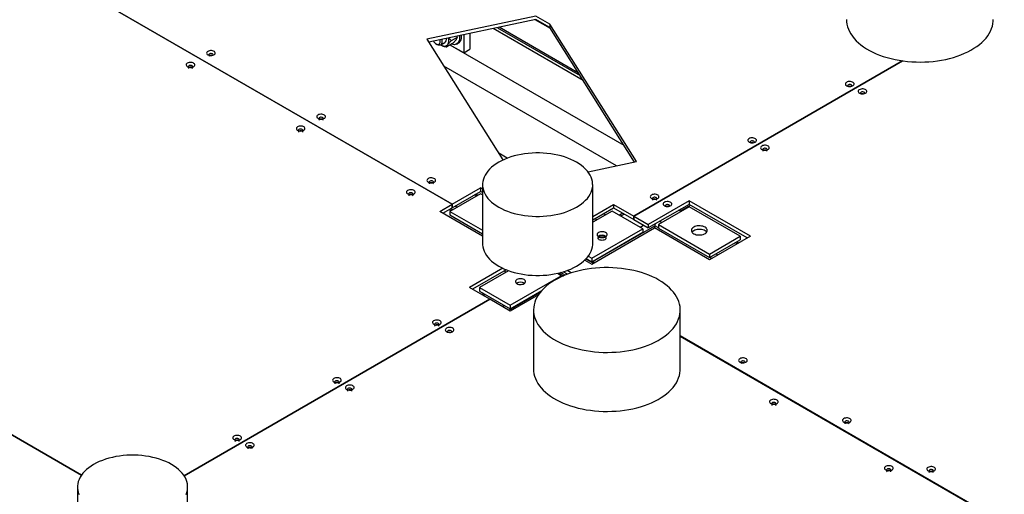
# Model space of a CAD drawing. Header units: millimetres. Extents: x 0 to 841, y 0 to 594.
# Tile 79 of 111: x 699 to 724, y 351 to 363. Entities that reach past the tile are written whole.
import ezdxf

# ---------------------------------------------------------------- set-up
doc = ezdxf.new("R2010")
doc.units = ezdxf.units.MM
doc.layers.add('TRAIT-FORT', color=4, linetype='Continuous', lineweight=25)

msp = doc.modelspace()

# ---------------------------------------------------------------- linework, layer by layer
at = {"layer": 'TRAIT-FORT', "color": 4, "linetype": 'Continuous', "lineweight": 25}
for p, q in [((695.34, 366.875), (709.681, 358.597)), ((709.683, 358.598), (695.342, 366.877)), ((711.792, 363.332), (709.044, 362.754)), ((712.143, 363.129), (711.792, 363.332)), ((711.792, 363.243), (709.093, 362.676)), ((712.158, 363.016), (711.773, 363.239)), ((712.143, 363.04), (711.792, 363.243)), ((714.325, 359.669), (712.143, 363.129)), ((712.143, 363.129), (712.143, 363.04)), ((709.806, 362.796), (709.805, 362.825)), ((709.806, 362.796), (709.806, 362.825)), ((709.974, 362.861), (709.974, 362.408)), ((710.128, 362.893), (710.128, 362.497)), ((712.981, 361.711), (710.719, 363.017)), ((710.821, 363.039), (712.901, 361.838)), ((712.865, 361.896), (710.868, 363.048)), ((714.275, 359.659), (712.143, 363.04)), ((709.044, 362.754), (710.962, 359.711)), ((709.279, 362.631), (709.305, 362.616)), ((709.396, 362.607), (709.499, 362.666)), ((709.397, 362.607), (709.408, 362.601)), ((709.695, 362.638), (709.549, 362.554)), ((709.974, 362.408), (709.635, 362.603)), ((714.011, 360.077), (709.635, 362.603)), ((709.806, 362.796), (709.66, 362.712)), ((709.795, 362.627), (709.834, 362.65)), ((709.974, 362.408), (710.128, 362.497)), ((713.821, 359.563), (709.473, 362.073)), ((714.256, 358.299), (721.021, 362.204)), ((721.02, 362.204), (714.256, 358.299)), ((682.666, 361.99), (700.351, 351.781)), ((700.353, 351.783), (682.669, 361.992)), ((711.069, 359.756), (710.856, 359.879)), ((713.103, 359.412), (714.325, 359.669)), ((710.4, 358.863), (709.628, 358.418)), ((709.683, 358.598), (710.4, 359.012)), ((709.683, 358.509), (710.4, 358.922)), ((710.331, 358.824), (710.28, 358.853)), ((710.45, 358.983), (710.4, 359.012)), ((710.4, 359.012), (710.4, 358.922)), ((710.45, 358.894), (710.4, 358.922)), ((710.449, 358.834), (710.4, 358.863)), ((710.45, 359.09), (710.45, 357.605)), ((713.22, 357.605), (713.22, 359.09)), ((709.683, 358.598), (709.683, 358.509)), ((710.299, 358.805), (710.248, 358.835)), ((715.647, 358.684), (714.618, 358.09)), ((717.189, 357.793), (715.647, 358.684)), ((715.647, 358.684), (715.647, 358.595)), ((709.371, 358.418), (709.681, 358.597)), ((710.45, 357.795), (709.371, 358.418)), ((709.448, 358.373), (709.681, 358.507)), ((709.605, 358.464), (709.656, 358.434)), ((709.628, 358.418), (710.449, 357.944)), ((709.628, 358.418), (709.628, 358.329)), ((709.688, 358.453), (709.637, 358.482)), ((709.681, 358.507), (709.681, 358.597)), ((709.683, 358.509), (709.681, 358.51)), ((709.811, 358.523), (709.759, 358.553)), ((713.22, 358.291), (713.745, 358.594)), ((713.22, 358.202), (713.745, 358.505)), ((713.713, 358.427), (713.22, 358.143)), ((713.542, 358.329), (713.491, 358.358)), ((714.485, 357.982), (713.713, 358.427)), ((713.745, 358.594), (714.256, 358.299)), ((713.745, 358.594), (713.745, 358.505)), ((713.745, 358.505), (714.256, 358.21)), ((713.98, 358.37), (713.897, 358.322)), ((713.929, 358.303), (714.012, 358.351)), ((715.647, 358.595), (714.618, 358.001)), ((715.646, 358.533), (714.875, 358.088)), ((715.445, 358.417), (715.392, 358.448)), ((715.477, 358.435), (715.424, 358.466)), ((715.461, 358.445), (715.683, 358.574)), ((716.932, 357.791), (715.646, 358.533)), ((717.112, 357.749), (715.647, 358.595)), ((709.628, 358.329), (710.449, 357.855)), ((713.324, 358.202), (713.273, 358.232)), ((714.256, 358.299), (714.618, 358.09)), ((714.256, 358.299), (714.256, 358.21)), ((714.256, 358.21), (714.256, 358.299)), ((714.256, 358.21), (714.618, 358.001)), ((714.256, 358.21), (714.256, 358.21)), ((714.957, 358.135), (714.904, 358.166)), ((713.199, 357.091), (714.774, 358)), ((713.199, 357.24), (714.485, 357.982)), ((713.199, 357.151), (714.485, 357.893)), ((713.224, 357.154), (714.786, 358.056)), ((714.417, 358.021), (714.501, 358.069)), ((714.485, 357.982), (714.485, 357.893)), ((714.618, 358.09), (714.618, 358.001)), ((716.161, 357.2), (714.774, 358)), ((714.786, 357.994), (714.786, 358.056)), ((714.875, 358.004), (714.786, 358.056)), ((714.875, 358.088), (716.16, 357.345)), ((714.875, 358.088), (714.875, 357.999)), ((714.875, 357.999), (716.16, 357.256)), ((716.16, 357.345), (716.932, 357.791)), ((716.16, 357.256), (716.932, 357.702)), ((717.189, 357.793), (716.161, 357.2)), ((716.858, 357.602), (716.808, 357.63)), ((716.89, 357.62), (716.84, 357.649)), ((716.932, 357.791), (716.932, 357.702)), ((713.023, 357.193), (713.199, 357.091)), ((713.234, 357.111), (713.048, 357.218)), ((713.06, 357.231), (713.199, 357.151)), ((713.109, 357.292), (713.199, 357.24)), ((713.199, 357.24), (713.199, 357.151)), ((713.265, 357.13), (713.214, 357.159)), ((716.16, 357.345), (716.16, 357.256)), ((716.215, 357.231), (716.165, 357.259)), ((716.369, 357.32), (716.32, 357.348)), ((710.955, 356.987), (710.117, 356.504)), ((711.043, 356.949), (710.194, 356.459)), ((711.105, 356.925), (710.374, 356.503)), ((710.993, 356.92), (711.044, 356.89)), ((712.37, 356.867), (712.49, 356.798)), ((712.527, 356.814), (712.414, 356.879)), ((712.583, 356.835), (712.477, 356.896)), ((712.68, 356.868), (712.575, 356.929)), ((711.146, 356.058), (712.431, 356.8)), ((712.431, 356.8), (712.331, 356.858)), ((712.431, 356.8), (712.431, 356.773)), ((710.631, 356.207), (710.117, 356.504)), ((710.374, 356.503), (710.374, 356.414)), ((710.374, 356.503), (711.146, 356.058)), ((710.374, 356.414), (711.146, 355.969)), ((711.107, 355.932), (711.906, 356.393)), ((711.146, 355.969), (711.937, 356.426)), ((711.905, 356.407), (711.906, 356.393)), ((711.906, 356.393), (711.906, 356.39)), ((711.906, 356.393), (711.908, 356.392)), ((702.938, 351.765), (710.631, 356.207)), ((710.631, 356.207), (702.938, 351.765)), ((710.484, 356.351), (710.432, 356.322)), ((710.464, 356.303), (710.516, 356.333)), ((711.146, 355.91), (710.631, 356.207)), ((710.631, 356.207), (710.631, 356.207)), ((711.853, 356.318), (711.146, 355.91)), ((710.953, 356.021), (711.004, 356.051)), ((711.146, 356.058), (711.146, 355.969)), ((711.731, 355.937), (711.731, 354.452)), ((715.426, 354.452), (715.426, 355.937)), ((723.817, 350.439), (715.426, 355.283)), ((715.426, 355.28), (723.817, 350.436)), ((700.254, 351.486), (700.254, 350.001)), ((703.025, 350.001), (703.025, 351.486))]:
    msp.add_line(p, q, dxfattribs=at)
at = {"layer": 'TRAIT-FORT', "color": 4, "linetype": 'Continuous', "lineweight": 25, "flags": 128}
for points in [[(719.608, 363.241), (719.61, 363.186), (719.619, 363.124), (719.634, 363.062), (719.655, 363), (719.683, 362.94), (719.716, 362.88), (719.756, 362.822), (719.802, 362.765), (719.853, 362.71), (719.91, 362.656), (719.972, 362.605), (720.039, 362.556), (720.111, 362.509), (720.188, 362.465), (720.269, 362.423), (720.354, 362.384), (720.443, 362.349), (720.535, 362.316), (720.631, 362.286), (720.729, 362.26), (720.83, 362.237), (720.933, 362.218), (721.038, 362.202), (721.145, 362.189), (721.252, 362.181), (721.36, 362.176), (721.468, 362.174), (721.577, 362.177), (721.685, 362.183), (721.792, 362.192), (721.898, 362.205), (722.003, 362.222), (722.105, 362.242), (722.205, 362.266), (722.303, 362.293), (722.398, 362.324), (722.49, 362.357), (722.578, 362.394), (722.662, 362.433), (722.742, 362.476), (722.817, 362.521), (722.888, 362.568), (722.954, 362.618), (723.015, 362.67), (723.07, 362.723), (723.12, 362.779), (723.164, 362.836), (723.202, 362.895), (723.234, 362.955), (723.26, 363.015), (723.28, 363.077), (723.294, 363.139), (723.301, 363.202), (723.302, 363.241)], [(709.868, 362.838), (709.869, 362.826), (709.871, 362.785), (709.867, 362.748), (709.86, 362.714), (709.847, 362.684), (709.831, 362.658), (709.811, 362.638), (709.787, 362.623), (709.76, 362.614), (709.731, 362.61), (709.699, 362.613), (709.666, 362.621)], [(709.908, 362.847), (709.909, 362.808), (709.906, 362.77), (709.898, 362.736), (709.886, 362.706), (709.87, 362.68), (709.849, 362.66), (709.834, 362.65)], [(709.211, 362.7), (709.225, 362.68), (709.245, 362.657), (709.267, 362.639), (709.289, 362.626), (709.311, 362.618), (709.331, 362.617), (709.349, 362.622), (709.364, 362.633), (709.374, 362.649)], [(709.424, 362.639), (709.412, 362.62), (709.397, 362.607), (709.378, 362.6), (709.357, 362.598), (709.334, 362.603), (709.31, 362.613), (709.305, 362.616)], [(709.408, 362.601), (709.433, 362.588), (709.458, 362.58), (709.482, 362.575), (709.504, 362.575), (709.525, 362.579), (709.544, 362.587), (709.561, 362.6), (709.575, 362.616)], [(709.575, 362.616), (709.586, 362.635), (709.594, 362.658), (709.599, 362.684), (709.601, 362.712), (709.599, 362.742), (709.594, 362.774), (709.593, 362.78)], [(703.535, 362.355), (703.557, 362.346), (703.582, 362.339), (703.609, 362.337), (703.636, 362.338), (703.662, 362.344), (703.684, 362.353), (703.702, 362.364), (703.715, 362.378), (703.721, 362.394), (703.72, 362.41), (703.712, 362.425), (703.698, 362.438), (703.679, 362.449), (703.655, 362.458), (703.629, 362.462), (703.602, 362.462), (703.575, 362.459), (703.551, 362.452), (703.53, 362.441), (703.515, 362.428), (703.506, 362.414), (703.503, 362.398), (703.507, 362.382), (703.518, 362.368), (703.535, 362.355)], [(703.667, 362.355), (703.666, 362.358), (703.661, 362.369), (703.651, 362.377), (703.635, 362.384), (703.617, 362.387), (703.598, 362.386), (703.581, 362.381), (703.567, 362.373), (703.559, 362.363), (703.558, 362.353), (703.563, 362.342), (703.573, 362.333)], [(703.021, 362.058), (703.042, 362.049), (703.067, 362.042), (703.094, 362.04), (703.122, 362.041), (703.147, 362.047), (703.17, 362.056), (703.188, 362.068), (703.2, 362.082), (703.206, 362.097), (703.205, 362.113), (703.198, 362.128), (703.184, 362.141), (703.165, 362.153), (703.141, 362.161), (703.115, 362.165), (703.088, 362.166), (703.061, 362.162), (703.037, 362.155), (703.016, 362.145), (703.001, 362.131), (702.991, 362.117), (702.989, 362.101), (702.993, 362.085), (703.004, 362.071), (703.021, 362.058)], [(703.152, 362.058), (703.152, 362.061), (703.147, 362.072), (703.136, 362.081), (703.121, 362.087), (703.102, 362.09), (703.084, 362.089), (703.066, 362.084), (703.053, 362.076), (703.045, 362.066), (703.043, 362.056), (703.048, 362.045), (703.059, 362.036)], [(703.152, 362.014), (703.152, 362.017), (703.147, 362.027), (703.136, 362.036), (703.121, 362.042), (703.102, 362.045), (703.084, 362.044), (703.066, 362.04), (703.053, 362.032), (703.045, 362.022), (703.043, 362.014)], [(719.613, 361.577), (719.635, 361.568), (719.66, 361.561), (719.687, 361.559), (719.714, 361.56), (719.74, 361.566), (719.762, 361.575), (719.78, 361.586), (719.793, 361.6), (719.799, 361.616), (719.798, 361.632), (719.79, 361.647), (719.776, 361.66), (719.757, 361.672), (719.733, 361.68), (719.707, 361.684), (719.68, 361.684), (719.653, 361.681), (719.629, 361.674), (719.608, 361.663), (719.593, 361.65), (719.584, 361.635), (719.581, 361.62), (719.585, 361.604), (719.596, 361.59), (719.613, 361.577)], [(719.741, 361.566), (719.743, 361.569), (719.744, 361.58), (719.74, 361.591), (719.729, 361.6), (719.713, 361.606), (719.695, 361.609), (719.676, 361.608), (719.659, 361.603), (719.645, 361.595), (719.638, 361.585), (719.636, 361.575), (719.639, 361.566)], [(719.934, 361.392), (719.956, 361.382), (719.981, 361.376), (720.008, 361.373), (720.035, 361.375), (720.061, 361.38), (720.084, 361.389), (720.102, 361.401), (720.114, 361.415), (720.12, 361.43), (720.119, 361.446), (720.112, 361.461), (720.098, 361.475), (720.078, 361.486), (720.055, 361.494), (720.029, 361.498), (720.001, 361.499), (719.974, 361.496), (719.95, 361.488), (719.93, 361.478), (719.914, 361.465), (719.905, 361.45), (719.902, 361.434), (719.907, 361.419), (719.918, 361.404), (719.934, 361.392)], [(720.063, 361.381), (720.064, 361.384), (720.066, 361.394), (720.061, 361.405), (720.05, 361.414), (720.035, 361.42), (720.016, 361.423), (719.997, 361.422), (719.98, 361.417), (719.967, 361.41), (719.959, 361.4), (719.957, 361.389), (719.96, 361.381)], [(706.308, 360.755), (706.329, 360.745), (706.354, 360.739), (706.381, 360.736), (706.409, 360.738), (706.434, 360.743), (706.457, 360.752), (706.475, 360.764), (706.487, 360.778), (706.493, 360.793), (706.492, 360.809), (706.485, 360.824), (706.471, 360.838), (706.452, 360.849), (706.428, 360.857), (706.402, 360.861), (706.374, 360.862), (706.348, 360.858), (706.323, 360.851), (706.303, 360.841), (706.288, 360.828), (706.278, 360.813), (706.276, 360.797), (706.28, 360.782), (706.291, 360.767), (706.308, 360.755)], [(706.436, 360.743), (706.437, 360.746), (706.439, 360.757), (706.434, 360.768), (706.423, 360.777), (706.408, 360.783), (706.389, 360.786), (706.371, 360.785), (706.353, 360.78), (706.34, 360.773), (706.332, 360.763), (706.33, 360.752), (706.334, 360.743)], [(706.439, 360.71), (706.439, 360.713), (706.434, 360.723), (706.423, 360.732), (706.408, 360.739), (706.389, 360.741), (706.371, 360.74), (706.353, 360.736), (706.34, 360.728), (706.332, 360.718), (706.33, 360.71)], [(705.793, 360.458), (705.815, 360.448), (705.84, 360.442), (705.867, 360.439), (705.894, 360.441), (705.92, 360.446), (705.943, 360.455), (705.961, 360.467), (705.973, 360.481), (705.979, 360.496), (705.978, 360.512), (705.971, 360.527), (705.957, 360.541), (705.937, 360.552), (705.914, 360.56), (705.888, 360.564), (705.86, 360.565), (705.834, 360.561), (705.809, 360.554), (705.789, 360.544), (705.773, 360.531), (705.764, 360.516), (705.762, 360.5), (705.766, 360.485), (705.777, 360.47), (705.793, 360.458)], [(705.925, 360.458), (705.925, 360.46), (705.92, 360.471), (705.909, 360.48), (705.894, 360.486), (705.875, 360.489), (705.856, 360.488), (705.839, 360.484), (705.826, 360.476), (705.818, 360.466), (705.816, 360.455), (705.821, 360.444), (705.832, 360.435)], [(705.925, 360.413), (705.925, 360.416), (705.92, 360.426), (705.909, 360.435), (705.894, 360.442), (705.875, 360.445), (705.856, 360.444), (705.839, 360.439), (705.826, 360.431), (705.818, 360.421), (705.816, 360.413)], [(717.158, 360.16), (717.18, 360.15), (717.205, 360.144), (717.232, 360.142), (717.259, 360.143), (717.285, 360.148), (717.307, 360.157), (717.325, 360.169), (717.338, 360.183), (717.344, 360.199), (717.343, 360.214), (717.335, 360.229), (717.321, 360.243), (717.302, 360.254), (717.278, 360.262), (717.252, 360.267), (717.225, 360.267), (717.198, 360.264), (717.174, 360.257), (717.153, 360.246), (717.138, 360.233), (717.129, 360.218), (717.126, 360.202), (717.13, 360.187), (717.141, 360.172), (717.158, 360.16)], [(717.29, 360.16), (717.289, 360.163), (717.285, 360.173), (717.274, 360.182), (717.258, 360.188), (717.24, 360.191), (717.221, 360.19), (717.204, 360.186), (717.19, 360.178), (717.183, 360.168), (717.181, 360.157), (717.186, 360.147), (717.197, 360.138)], [(712.815, 359.655), (712.745, 359.693), (712.672, 359.727), (712.595, 359.759), (712.514, 359.787), (712.43, 359.812), (712.343, 359.834), (712.254, 359.852), (712.163, 359.867), (712.07, 359.878), (711.977, 359.885), (711.882, 359.889), (711.788, 359.889), (711.693, 359.885), (711.6, 359.878), (711.507, 359.867), (711.416, 359.852), (711.327, 359.834), (711.24, 359.812), (711.156, 359.787), (711.075, 359.759), (710.998, 359.727), (710.924, 359.693), (710.855, 359.655), (710.791, 359.615), (710.731, 359.573), (710.676, 359.528), (710.627, 359.482), (710.584, 359.433), (710.546, 359.383), (710.514, 359.332), (710.489, 359.279), (710.47, 359.226), (710.457, 359.172), (710.45, 359.117), (710.45, 359.063), (710.457, 359.008), (710.47, 358.954), (710.489, 358.9), (710.514, 358.848), (710.546, 358.796), (710.584, 358.746), (710.627, 358.698), (710.676, 358.651), (710.731, 358.606), (710.791, 358.564), (710.855, 358.524), (710.925, 358.487), (710.998, 358.452), (711.075, 358.421), (711.156, 358.393), (711.24, 358.368), (711.327, 358.346), (711.416, 358.327), (711.507, 358.313), (711.6, 358.302), (711.693, 358.294), (711.788, 358.291), (711.882, 358.29), (711.977, 358.294), (712.07, 358.302), (712.163, 358.313), (712.254, 358.327), (712.343, 358.346), (712.43, 358.368), (712.514, 358.393), (712.595, 358.421), (712.672, 358.453), (712.745, 358.487), (712.815, 358.524), (712.879, 358.564), (712.939, 358.607), (712.993, 358.651), (713.043, 358.698), (713.086, 358.746), (713.124, 358.796), (713.156, 358.848), (713.181, 358.9), (713.2, 358.954), (713.213, 359.008), (713.22, 359.062), (713.219, 359.117), (713.213, 359.172), (713.2, 359.226), (713.181, 359.279), (713.155, 359.332), (713.124, 359.383), (713.086, 359.433), (713.043, 359.482), (712.993, 359.528), (712.939, 359.573), (712.879, 359.615), (712.815, 359.655)], [(717.479, 359.974), (717.501, 359.965), (717.526, 359.958), (717.553, 359.956), (717.58, 359.958), (717.606, 359.963), (717.629, 359.972), (717.647, 359.984), (717.659, 359.998), (717.665, 360.013), (717.664, 360.029), (717.657, 360.044), (717.643, 360.058), (717.623, 360.069), (717.6, 360.077), (717.573, 360.081), (717.546, 360.082), (717.519, 360.078), (717.495, 360.071), (717.475, 360.061), (717.459, 360.048), (717.45, 360.033), (717.447, 360.017), (717.452, 360.001), (717.462, 359.987), (717.479, 359.974)], [(717.607, 359.963), (717.609, 359.966), (717.611, 359.977), (717.606, 359.988), (717.595, 359.997), (717.58, 360.003), (717.561, 360.006), (717.542, 360.005), (717.525, 360), (717.512, 359.992), (717.504, 359.983), (717.502, 359.972), (717.505, 359.963)], [(717.611, 359.93), (717.611, 359.933), (717.606, 359.943), (717.595, 359.952), (717.58, 359.958), (717.561, 359.961), (717.542, 359.96), (717.525, 359.956), (717.512, 359.948), (717.504, 359.938), (717.502, 359.93)], [(709.08, 359.154), (709.102, 359.144), (709.127, 359.138), (709.154, 359.136), (709.181, 359.137), (709.207, 359.142), (709.23, 359.151), (709.248, 359.163), (709.26, 359.177), (709.266, 359.192), (709.265, 359.208), (709.257, 359.224), (709.244, 359.237), (709.224, 359.248), (709.201, 359.256), (709.175, 359.261), (709.147, 359.261), (709.121, 359.258), (709.096, 359.251), (709.076, 359.24), (709.06, 359.227), (709.051, 359.212), (709.049, 359.196), (709.053, 359.181), (709.064, 359.166), (709.08, 359.154)], [(709.212, 359.154), (709.212, 359.157), (709.207, 359.167), (709.196, 359.176), (709.18, 359.183), (709.162, 359.185), (709.143, 359.184), (709.126, 359.18), (709.113, 359.172), (709.105, 359.162), (709.103, 359.151), (709.108, 359.141), (709.119, 359.132)], [(709.212, 359.109), (709.212, 359.112), (709.207, 359.123), (709.196, 359.132), (709.18, 359.138), (709.162, 359.141), (709.143, 359.14), (709.126, 359.135), (709.113, 359.127), (709.105, 359.118), (709.103, 359.109)], [(708.566, 358.857), (708.588, 358.847), (708.613, 358.841), (708.64, 358.839), (708.667, 358.84), (708.693, 358.845), (708.715, 358.854), (708.733, 358.866), (708.746, 358.88), (708.752, 358.896), (708.751, 358.911), (708.743, 358.927), (708.729, 358.94), (708.71, 358.951), (708.686, 358.959), (708.66, 358.964), (708.633, 358.964), (708.606, 358.961), (708.582, 358.954), (708.561, 358.943), (708.546, 358.93), (708.537, 358.915), (708.534, 358.9), (708.538, 358.884), (708.549, 358.87), (708.566, 358.857)], [(708.694, 358.846), (708.696, 358.849), (708.697, 358.86), (708.693, 358.87), (708.682, 358.879), (708.666, 358.886), (708.648, 358.888), (708.629, 358.888), (708.612, 358.883), (708.598, 358.875), (708.59, 358.865), (708.589, 358.854), (708.592, 358.846)], [(714.703, 358.743), (714.725, 358.733), (714.749, 358.727), (714.777, 358.724), (714.804, 358.726), (714.83, 358.731), (714.852, 358.74), (714.87, 358.752), (714.883, 358.766), (714.889, 358.781), (714.888, 358.797), (714.88, 358.812), (714.866, 358.826), (714.847, 358.837), (714.823, 358.845), (714.797, 358.849), (714.77, 358.85), (714.743, 358.846), (714.719, 358.839), (714.698, 358.829), (714.683, 358.816), (714.674, 358.801), (714.671, 358.785), (714.675, 358.77), (714.686, 358.755), (714.703, 358.743)], [(708.698, 358.812), (708.697, 358.815), (708.693, 358.826), (708.682, 358.835), (708.666, 358.841), (708.648, 358.844), (708.629, 358.843), (708.612, 358.838), (708.598, 358.831), (708.59, 358.821), (708.589, 358.812)], [(714.835, 358.743), (714.834, 358.745), (714.829, 358.756), (714.819, 358.765), (714.803, 358.771), (714.785, 358.774), (714.766, 358.773), (714.749, 358.769), (714.735, 358.761), (714.727, 358.751), (714.726, 358.74), (714.731, 358.729), (714.741, 358.72)], [(714.835, 358.698), (714.834, 358.701), (714.829, 358.711), (714.819, 358.72), (714.803, 358.727), (714.785, 358.73), (714.766, 358.728), (714.749, 358.724), (714.735, 358.716), (714.727, 358.706), (714.726, 358.698)], [(715.024, 358.557), (715.046, 358.547), (715.071, 358.541), (715.098, 358.539), (715.125, 358.54), (715.151, 358.546), (715.174, 358.554), (715.192, 358.566), (715.204, 358.58), (715.21, 358.596), (715.209, 358.612), (715.202, 358.627), (715.188, 358.64), (715.168, 358.651), (715.145, 358.66), (715.118, 358.664), (715.091, 358.664), (715.064, 358.661), (715.04, 358.654), (715.02, 358.643), (715.004, 358.63), (714.995, 358.615), (714.992, 358.6), (714.997, 358.584), (715.007, 358.57), (715.024, 358.557)], [(715.152, 358.546), (715.154, 358.549), (715.156, 358.56), (715.151, 358.57), (715.14, 358.579), (715.124, 358.586), (715.106, 358.588), (715.087, 358.588), (715.07, 358.583), (715.057, 358.575), (715.049, 358.565), (715.047, 358.554), (715.05, 358.546)], [(713.366, 357.782), (713.388, 357.771), (713.414, 357.764), (713.442, 357.761), (713.471, 357.761), (713.498, 357.764), (713.524, 357.771), (713.546, 357.782), (713.564, 357.794), (713.577, 357.809), (713.583, 357.825), (713.583, 357.842), (713.576, 357.858), (713.564, 357.873), (713.546, 357.886), (713.524, 357.896), (713.498, 357.903), (713.47, 357.907), (713.442, 357.907), (713.414, 357.903), (713.389, 357.896), (713.366, 357.886), (713.349, 357.873), (713.336, 357.858), (713.33, 357.842), (713.33, 357.825), (713.336, 357.809), (713.348, 357.795), (713.366, 357.782)], [(715.762, 358.021), (715.739, 358.005), (715.721, 357.987), (715.709, 357.967), (715.704, 357.947), (715.705, 357.926), (715.712, 357.906), (715.725, 357.887), (715.744, 357.869), (715.768, 357.854), (715.797, 357.841), (715.829, 357.832), (715.863, 357.826), (715.899, 357.824), (715.934, 357.825), (715.969, 357.83), (716.002, 357.839), (716.031, 357.851), (716.057, 357.865), (716.077, 357.882), (716.092, 357.901), (716.101, 357.921), (716.103, 357.942), (716.099, 357.962), (716.089, 357.982), (716.073, 358), (716.051, 358.017), (716.024, 358.031), (715.994, 358.042), (715.961, 358.05), (715.926, 358.054), (715.89, 358.054), (715.854, 358.051), (715.82, 358.044), (715.789, 358.034), (715.762, 358.021)], [(716.088, 357.895), (716.073, 357.911), (716.051, 357.928), (716.024, 357.942), (715.994, 357.953), (715.961, 357.961), (715.926, 357.965), (715.89, 357.965), (715.854, 357.962), (715.82, 357.955), (715.789, 357.945), (715.762, 357.932)], [(713.525, 357.784), (713.541, 357.773), (713.55, 357.759), (713.554, 357.744), (713.55, 357.73), (713.541, 357.716), (713.525, 357.705), (713.505, 357.696), (713.481, 357.69), (713.456, 357.688), (713.431, 357.69), (713.408, 357.696), (713.387, 357.705), (713.372, 357.716), (713.362, 357.73), (713.359, 357.745), (713.362, 357.759), (713.372, 357.773), (713.387, 357.784), (713.408, 357.793), (713.431, 357.799), (713.456, 357.801), (713.482, 357.799), (713.505, 357.793), (713.525, 357.784)], [(710.45, 357.605), (710.45, 357.578), (710.457, 357.523), (710.47, 357.469), (710.489, 357.416), (710.514, 357.363), (710.546, 357.312), (710.584, 357.262), (710.627, 357.213), (710.676, 357.166), (710.731, 357.122), (710.791, 357.08), (710.855, 357.04), (710.925, 357.002), (710.998, 356.968), (711.075, 356.936), (711.156, 356.908), (711.24, 356.883), (711.327, 356.861), (711.416, 356.843), (711.507, 356.828), (711.6, 356.817), (711.693, 356.81), (711.788, 356.806), (711.882, 356.806), (711.977, 356.81), (712.07, 356.817), (712.163, 356.828), (712.254, 356.843), (712.343, 356.861), (712.43, 356.883), (712.514, 356.908), (712.595, 356.936), (712.672, 356.968), (712.745, 357.002), (712.815, 357.04), (712.879, 357.08), (712.939, 357.122), (712.993, 357.167), (713.043, 357.213), (713.086, 357.262), (713.124, 357.312), (713.156, 357.363), (713.181, 357.416), (713.2, 357.469), (713.213, 357.523), (713.22, 357.578), (713.22, 357.605)], [(714.885, 356.691), (714.806, 356.734), (714.722, 356.774), (714.635, 356.811), (714.545, 356.846), (714.451, 356.877), (714.354, 356.905), (714.254, 356.929), (714.152, 356.95), (714.048, 356.968), (713.942, 356.982), (713.835, 356.993), (713.727, 357), (713.619, 357.003), (713.511, 357.002), (713.402, 356.998), (713.295, 356.99), (713.188, 356.979), (713.083, 356.964), (712.979, 356.945), (712.878, 356.923), (712.779, 356.898), (712.682, 356.869), (712.589, 356.837), (712.499, 356.802), (712.413, 356.764), (712.331, 356.723), (712.253, 356.68), (712.18, 356.633), (712.111, 356.585), (712.048, 356.534), (711.99, 356.481), (711.937, 356.426), (711.89, 356.37), (711.849, 356.312), (711.814, 356.253), (711.785, 356.193), (711.762, 356.131), (711.746, 356.069), (711.735, 356.007), (711.731, 355.945), (711.733, 355.882), (711.742, 355.82), (711.757, 355.758), (711.779, 355.696), (711.806, 355.636), (711.84, 355.576), (711.88, 355.518), (711.925, 355.461), (711.976, 355.406), (712.033, 355.352), (712.095, 355.301), (712.162, 355.252), (712.234, 355.205), (712.311, 355.161), (712.392, 355.119), (712.477, 355.08), (712.566, 355.045), (712.659, 355.012), (712.754, 354.982), (712.853, 354.956), (712.954, 354.933), (713.057, 354.914), (713.162, 354.898), (713.268, 354.885), (713.375, 354.877), (713.484, 354.872), (713.592, 354.87), (713.7, 354.873), (713.808, 354.879), (713.916, 354.888), (714.022, 354.901), (714.126, 354.918), (714.228, 354.939), (714.329, 354.962), (714.427, 354.989), (714.522, 355.02), (714.613, 355.053), (714.701, 355.09), (714.785, 355.129), (714.865, 355.172), (714.941, 355.217), (715.012, 355.264), (715.078, 355.314), (715.138, 355.366), (715.194, 355.419), (715.244, 355.475), (715.288, 355.532), (715.326, 355.591), (715.358, 355.651), (715.384, 355.711), (715.404, 355.773), (715.417, 355.835), (715.424, 355.898), (715.425, 355.96), (715.42, 356.023), (715.408, 356.085), (715.389, 356.147), (715.365, 356.208), (715.334, 356.268), (715.298, 356.327), (715.255, 356.384), (715.207, 356.44), (715.153, 356.495), (715.093, 356.547), (715.029, 356.597), (714.959, 356.645), (714.885, 356.691)], [(711.493, 356.704), (711.47, 356.714), (711.445, 356.721), (711.417, 356.725), (711.388, 356.725), (711.361, 356.721), (711.335, 356.714), (711.313, 356.704), (711.295, 356.691), (711.283, 356.676), (711.276, 356.66), (711.276, 356.644), (711.283, 356.628), (711.295, 356.613), (711.313, 356.6), (711.335, 356.59), (711.361, 356.582), (711.388, 356.579), (711.417, 356.579), (711.445, 356.583), (711.47, 356.59), (711.493, 356.6), (711.511, 356.613), (711.523, 356.628), (711.529, 356.644), (711.529, 356.66), (711.523, 356.676), (711.511, 356.691), (711.493, 356.704)], [(709.22, 355.578), (709.242, 355.568), (709.267, 355.562), (709.294, 355.559), (709.321, 355.561), (709.347, 355.566), (709.369, 355.575), (709.388, 355.587), (709.4, 355.601), (709.406, 355.616), (709.405, 355.632), (709.397, 355.647), (709.384, 355.661), (709.364, 355.672), (709.341, 355.68), (709.314, 355.684), (709.287, 355.685), (709.26, 355.681), (709.236, 355.674), (709.215, 355.664), (709.2, 355.651), (709.191, 355.636), (709.188, 355.62), (709.193, 355.604), (709.203, 355.59), (709.22, 355.578)], [(709.352, 355.578), (709.352, 355.58), (709.347, 355.591), (709.336, 355.6), (709.32, 355.606), (709.302, 355.609), (709.283, 355.608), (709.266, 355.603), (709.253, 355.595), (709.245, 355.586), (709.243, 355.575), (709.248, 355.564), (709.259, 355.555)], [(709.352, 355.533), (709.352, 355.536), (709.347, 355.546), (709.336, 355.555), (709.32, 355.561), (709.302, 355.564), (709.283, 355.563), (709.266, 355.559), (709.253, 355.551), (709.245, 355.541), (709.243, 355.533)], [(709.542, 355.392), (709.563, 355.382), (709.588, 355.376), (709.615, 355.374), (709.643, 355.375), (709.668, 355.38), (709.691, 355.389), (709.709, 355.401), (709.721, 355.415), (709.727, 355.431), (709.726, 355.446), (709.719, 355.461), (709.705, 355.475), (709.686, 355.486), (709.662, 355.494), (709.636, 355.499), (709.609, 355.499), (709.582, 355.496), (709.557, 355.489), (709.537, 355.478), (709.522, 355.465), (709.512, 355.45), (709.51, 355.434), (709.514, 355.419), (709.525, 355.404), (709.542, 355.392)], [(709.67, 355.381), (709.671, 355.384), (709.673, 355.395), (709.668, 355.405), (709.657, 355.414), (709.642, 355.42), (709.623, 355.423), (709.605, 355.422), (709.587, 355.418), (709.574, 355.41), (709.566, 355.4), (709.564, 355.389), (709.568, 355.381)], [(716.925, 354.625), (716.947, 354.616), (716.972, 354.609), (716.999, 354.607), (717.026, 354.608), (717.052, 354.614), (717.074, 354.623), (717.092, 354.634), (717.105, 354.648), (717.111, 354.664), (717.11, 354.68), (717.102, 354.695), (717.088, 354.708), (717.069, 354.72), (717.046, 354.728), (717.019, 354.732), (716.992, 354.733), (716.965, 354.729), (716.941, 354.722), (716.92, 354.711), (716.905, 354.698), (716.896, 354.684), (716.893, 354.668), (716.897, 354.652), (716.908, 354.638), (716.925, 354.625)], [(717.057, 354.625), (717.057, 354.628), (717.052, 354.639), (717.041, 354.648), (717.025, 354.654), (717.007, 354.657), (716.988, 354.656), (716.971, 354.651), (716.958, 354.643), (716.95, 354.633), (716.948, 354.623), (716.953, 354.612), (716.964, 354.603)], [(711.731, 354.452), (711.733, 354.397), (711.742, 354.335), (711.757, 354.273), (711.779, 354.211), (711.806, 354.151), (711.84, 354.091), (711.88, 354.033), (711.925, 353.976), (711.976, 353.921), (712.033, 353.868), (712.095, 353.816), (712.162, 353.767), (712.234, 353.72), (712.311, 353.676), (712.392, 353.635), (712.477, 353.596), (712.566, 353.56), (712.659, 353.527), (712.754, 353.498), (712.853, 353.471), (712.954, 353.449), (713.057, 353.429), (713.162, 353.413), (713.268, 353.401), (713.375, 353.392), (713.484, 353.387), (713.592, 353.386), (713.7, 353.388), (713.808, 353.394), (713.916, 353.404), (714.022, 353.417), (714.126, 353.434), (714.228, 353.454), (714.329, 353.478), (714.427, 353.505), (714.522, 353.535), (714.613, 353.569), (714.701, 353.605), (714.785, 353.645), (714.865, 353.687), (714.941, 353.732), (715.012, 353.779), (715.078, 353.829), (715.138, 353.881), (715.194, 353.935), (715.244, 353.99), (715.288, 354.048), (715.326, 354.106), (715.358, 354.166), (715.384, 354.227), (715.404, 354.288), (715.417, 354.35), (715.424, 354.413), (715.426, 354.452)], [(706.707, 354.127), (706.728, 354.117), (706.753, 354.111), (706.781, 354.108), (706.808, 354.11), (706.833, 354.115), (706.856, 354.124), (706.874, 354.136), (706.886, 354.15), (706.892, 354.165), (706.892, 354.181), (706.884, 354.196), (706.87, 354.21), (706.851, 354.221), (706.827, 354.229), (706.801, 354.233), (706.773, 354.234), (706.747, 354.23), (706.722, 354.223), (706.702, 354.213), (706.687, 354.2), (706.677, 354.185), (706.675, 354.169), (706.679, 354.153), (706.69, 354.139), (706.707, 354.127)], [(706.838, 354.127), (706.838, 354.129), (706.833, 354.14), (706.822, 354.149), (706.807, 354.155), (706.789, 354.158), (706.77, 354.157), (706.753, 354.152), (706.739, 354.145), (706.731, 354.135), (706.73, 354.124), (706.734, 354.113), (706.745, 354.104)], [(706.838, 354.082), (706.838, 354.085), (706.833, 354.095), (706.822, 354.104), (706.807, 354.111), (706.789, 354.113), (706.77, 354.112), (706.753, 354.108), (706.739, 354.1), (706.731, 354.09), (706.729, 354.082)], [(707.028, 353.941), (707.05, 353.931), (707.075, 353.925), (707.102, 353.923), (707.129, 353.924), (707.155, 353.929), (707.177, 353.938), (707.195, 353.95), (707.208, 353.964), (707.214, 353.98), (707.213, 353.995), (707.205, 354.01), (707.191, 354.024), (707.172, 354.035), (707.149, 354.043), (707.122, 354.048), (707.095, 354.048), (707.068, 354.045), (707.044, 354.038), (707.023, 354.027), (707.008, 354.014), (706.999, 353.999), (706.996, 353.983), (707, 353.968), (707.011, 353.953), (707.028, 353.941)], [(707.16, 353.941), (707.16, 353.944), (707.155, 353.954), (707.144, 353.963), (707.128, 353.969), (707.11, 353.972), (707.091, 353.971), (707.074, 353.967), (707.061, 353.959), (707.053, 353.949), (707.051, 353.938), (707.056, 353.928), (707.067, 353.919)], [(707.16, 353.896), (707.16, 353.899), (707.155, 353.91), (707.144, 353.919), (707.128, 353.925), (707.11, 353.928), (707.091, 353.927), (707.074, 353.922), (707.061, 353.915), (707.053, 353.904), (707.051, 353.896)], [(717.703, 353.582), (717.724, 353.573), (717.75, 353.567), (717.777, 353.564), (717.804, 353.566), (717.83, 353.571), (717.852, 353.58), (717.87, 353.592), (717.883, 353.606), (717.889, 353.621), (717.888, 353.637), (717.88, 353.652), (717.866, 353.666), (717.847, 353.677), (717.823, 353.685), (717.797, 353.689), (717.77, 353.69), (717.743, 353.686), (717.719, 353.679), (717.698, 353.669), (717.683, 353.656), (717.674, 353.641), (717.671, 353.625), (717.675, 353.609), (717.686, 353.595), (717.703, 353.582)], [(717.835, 353.582), (717.834, 353.585), (717.829, 353.596), (717.819, 353.605), (717.803, 353.611), (717.785, 353.614), (717.766, 353.613), (717.749, 353.608), (717.735, 353.601), (717.727, 353.591), (717.726, 353.58), (717.731, 353.569), (717.741, 353.56)], [(717.835, 353.538), (717.834, 353.541), (717.829, 353.551), (717.819, 353.56), (717.803, 353.567), (717.785, 353.569), (717.766, 353.568), (717.749, 353.564), (717.735, 353.556), (717.727, 353.546), (717.726, 353.538)], [(719.541, 353.115), (719.563, 353.105), (719.588, 353.099), (719.615, 353.097), (719.642, 353.098), (719.668, 353.103), (719.691, 353.112), (719.708, 353.124), (719.721, 353.138), (719.727, 353.154), (719.726, 353.169), (719.718, 353.185), (719.704, 353.198), (719.685, 353.209), (719.662, 353.217), (719.635, 353.222), (719.608, 353.222), (719.581, 353.219), (719.557, 353.212), (719.537, 353.201), (719.521, 353.188), (719.512, 353.173), (719.509, 353.158), (719.514, 353.142), (719.524, 353.127), (719.541, 353.115)], [(719.673, 353.115), (719.673, 353.118), (719.668, 353.128), (719.657, 353.137), (719.641, 353.144), (719.623, 353.146), (719.604, 353.145), (719.587, 353.141), (719.574, 353.133), (719.566, 353.123), (719.564, 353.112), (719.569, 353.102), (719.58, 353.093)], [(719.673, 353.07), (719.673, 353.073), (719.668, 353.084), (719.657, 353.093), (719.641, 353.099), (719.623, 353.102), (719.604, 353.101), (719.587, 353.096), (719.574, 353.088), (719.566, 353.079), (719.564, 353.07)], [(704.193, 352.676), (704.215, 352.666), (704.24, 352.66), (704.267, 352.657), (704.294, 352.659), (704.32, 352.664), (704.343, 352.673), (704.361, 352.685), (704.373, 352.699), (704.379, 352.714), (704.378, 352.73), (704.371, 352.745), (704.357, 352.759), (704.337, 352.77), (704.314, 352.778), (704.287, 352.782), (704.26, 352.783), (704.234, 352.779), (704.209, 352.772), (704.189, 352.762), (704.173, 352.749), (704.164, 352.734), (704.161, 352.718), (704.166, 352.702), (704.177, 352.688), (704.193, 352.676)], [(704.322, 352.664), (704.323, 352.667), (704.325, 352.678), (704.32, 352.689), (704.309, 352.698), (704.293, 352.704), (704.275, 352.707), (704.256, 352.706), (704.239, 352.701), (704.226, 352.694), (704.218, 352.684), (704.216, 352.673), (704.219, 352.664)], [(704.325, 352.631), (704.325, 352.634), (704.32, 352.644), (704.309, 352.653), (704.293, 352.66), (704.275, 352.662), (704.256, 352.661), (704.239, 352.657), (704.226, 352.649), (704.218, 352.639), (704.216, 352.631)], [(704.515, 352.49), (704.536, 352.48), (704.561, 352.474), (704.588, 352.472), (704.616, 352.473), (704.641, 352.478), (704.664, 352.487), (704.682, 352.499), (704.695, 352.513), (704.701, 352.529), (704.7, 352.544), (704.692, 352.559), (704.678, 352.573), (704.659, 352.584), (704.635, 352.592), (704.609, 352.597), (704.582, 352.597), (704.555, 352.594), (704.531, 352.587), (704.51, 352.576), (704.495, 352.563), (704.485, 352.548), (704.483, 352.532), (704.487, 352.517), (704.498, 352.502), (704.515, 352.49)], [(704.643, 352.479), (704.645, 352.482), (704.646, 352.493), (704.641, 352.503), (704.63, 352.512), (704.615, 352.518), (704.597, 352.521), (704.578, 352.52), (704.561, 352.516), (704.547, 352.508), (704.539, 352.498), (704.537, 352.487), (704.541, 352.479)], [(704.646, 352.445), (704.646, 352.448), (704.641, 352.459), (704.63, 352.468), (704.615, 352.474), (704.597, 352.477), (704.578, 352.476), (704.561, 352.471), (704.547, 352.464), (704.539, 352.454), (704.537, 352.445)], [(702.619, 352.052), (702.55, 352.089), (702.477, 352.123), (702.399, 352.155), (702.318, 352.183), (702.234, 352.208), (702.148, 352.23), (702.059, 352.248), (701.968, 352.263), (701.875, 352.274), (701.781, 352.282), (701.687, 352.285), (701.592, 352.285), (701.498, 352.282), (701.404, 352.274), (701.311, 352.263), (701.22, 352.248), (701.131, 352.23), (701.044, 352.208), (700.96, 352.183), (700.88, 352.155), (700.802, 352.123), (700.729, 352.089), (700.66, 352.052), (700.595, 352.012), (700.535, 351.969), (700.481, 351.925), (700.432, 351.878), (700.388, 351.83), (700.351, 351.78), (700.319, 351.728), (700.293, 351.675), (700.274, 351.622), (700.261, 351.568), (700.255, 351.513), (700.255, 351.459), (700.261, 351.404), (700.274, 351.35), (700.293, 351.297)], [(702.986, 351.297), (703.005, 351.35), (703.018, 351.404), (703.024, 351.459), (703.024, 351.513), (703.018, 351.568), (703.005, 351.622), (702.986, 351.675), (702.96, 351.728), (702.928, 351.78), (702.891, 351.83), (702.847, 351.878), (702.798, 351.925), (702.743, 351.969), (702.684, 352.012), (702.619, 352.052)], [(720.596, 351.913), (720.617, 351.903), (720.642, 351.897), (720.669, 351.894), (720.696, 351.896), (720.722, 351.901), (720.745, 351.91), (720.763, 351.922), (720.775, 351.936), (720.781, 351.951), (720.78, 351.967), (720.773, 351.982), (720.759, 351.996), (720.74, 352.007), (720.716, 352.015), (720.69, 352.019), (720.662, 352.02), (720.636, 352.016), (720.611, 352.009), (720.591, 351.999), (720.575, 351.986), (720.566, 351.971), (720.564, 351.955), (720.568, 351.94), (720.579, 351.925), (720.596, 351.913)], [(720.727, 351.913), (720.727, 351.915), (720.722, 351.926), (720.711, 351.935), (720.696, 351.941), (720.677, 351.944), (720.659, 351.943), (720.642, 351.938), (720.628, 351.931), (720.62, 351.921), (720.618, 351.91), (720.623, 351.899), (720.634, 351.89)], [(721.663, 351.89), (721.684, 351.881), (721.709, 351.874), (721.736, 351.872), (721.764, 351.873), (721.789, 351.879), (721.812, 351.888), (721.83, 351.899), (721.842, 351.914), (721.848, 351.929), (721.847, 351.945), (721.84, 351.96), (721.826, 351.973), (721.806, 351.985), (721.783, 351.993), (721.757, 351.997), (721.729, 351.998), (721.703, 351.994), (721.678, 351.987), (721.658, 351.977), (721.643, 351.963), (721.633, 351.949), (721.631, 351.933), (721.635, 351.917), (721.646, 351.903), (721.663, 351.89)], [(721.794, 351.89), (721.794, 351.893), (721.789, 351.904), (721.778, 351.913), (721.763, 351.919), (721.744, 351.922), (721.726, 351.921), (721.708, 351.916), (721.695, 351.908), (721.687, 351.899), (721.685, 351.888), (721.69, 351.877), (721.701, 351.868)], [(720.727, 351.868), (720.727, 351.871), (720.722, 351.881), (720.711, 351.89), (720.696, 351.897), (720.677, 351.899), (720.659, 351.898), (720.642, 351.894), (720.628, 351.886), (720.62, 351.876), (720.618, 351.868)], [(721.794, 351.846), (721.794, 351.849), (721.789, 351.859), (721.778, 351.868), (721.763, 351.874), (721.744, 351.877), (721.726, 351.876), (721.708, 351.872), (721.695, 351.864), (721.687, 351.854), (721.685, 351.846)]]:
    msp.add_lwpolyline(points, dxfattribs=at)
at = {"layer": 'TRAIT-FORT', "color": 4, "linetype": 'Continuous', "lineweight": 25}
for centre, radius, start, end in [((709.247, 362.694), 0.136, 340.482, 17.4237), ((709.271, 362.695), 0.163, 339.7793, 18.1142), ((709.439, 362.745), 0.099, 306.9873, 13.5842), ((703.612, 362.253), 0.0897, 73.4871, 106.5129), ((719.69, 361.475), 0.0896, 73.4375, 106.4351), ((720.011, 361.288), 0.0905, 73.5938, 106.2788), ((717.235, 360.057), 0.0897, 73.4871, 106.5129), ((715.101, 358.454), 0.0905, 73.5938, 106.2788), ((714.928, 358.053), 0.142, 159.1917, 178.8449), ((715.824, 357.816), 0.131, 118.2251, 143.2534), ((713.456, 357.634), 0.185, 56.7994, 123.2006), ((711.403, 356.453), 0.185, 56.8106, 123.1252), ((709.619, 355.289), 0.0896, 73.4375, 106.4351), ((717.002, 354.522), 0.0906, 73.6477, 106.3523)]:
    msp.add_arc(centre, radius, start, end, dxfattribs=at)
for points, knots in [([(709.408, 362.601), (709.41, 362.6), (709.426, 362.591), (709.459, 362.576), (709.506, 362.563), (709.537, 362.556), (709.549, 362.554)], [0, 0, 0, 0, 0.049014, 0.400217, 0.764413, 1, 1, 1, 1]), ([(709.549, 362.554), (709.55, 362.561), (709.551, 362.575), (709.562, 362.597), (709.573, 362.612), (709.575, 362.616)], [0, 0, 0, 0, 0.432696, 0.880103, 1, 1, 1, 1]), ([(709.575, 362.616), (709.58, 362.623), (709.591, 362.637), (709.619, 362.669), (709.644, 362.695), (709.66, 362.712)], [0, 0, 0, 0, 0.249891, 0.505057, 1, 1, 1, 1]), ([(709.604, 362.783), (709.607, 362.778), (709.623, 362.751), (709.643, 362.73), (709.66, 362.712)], [0, 0, 0, 0, 0.176945, 1, 1, 1, 1]), ([(709.781, 362.735), (709.775, 362.727), (709.765, 362.713), (709.737, 362.681), (709.712, 362.655), (709.695, 362.638)], [0, 0, 0, 0, 0.24985, 0.503995, 1, 1, 1, 1]), ([(709.806, 362.796), (709.806, 362.79), (709.805, 362.776), (709.793, 362.753), (709.783, 362.738), (709.781, 362.735)], [0, 0, 0, 0, 0.4321334, 0.8792675, 1, 1, 1, 1])]:
    msp.add_open_spline(points, degree=3, knots=knots, dxfattribs=at)

doc.saveas('drawing.dxf')
